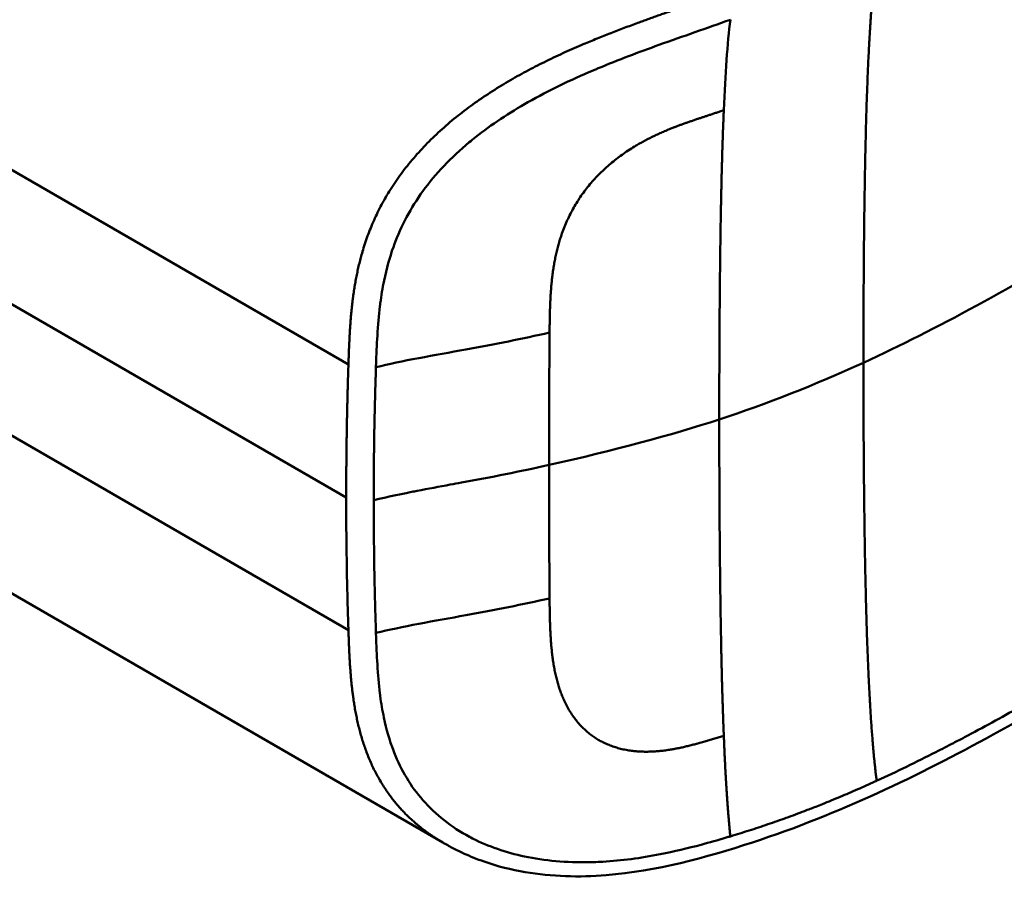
# Model space of a CAD drawing. Header units: millimetres. Extents: x 20 to 833, y 20 to 574.
# Tile 11 of 26: x 377 to 389, y 156 to 166. Entities that reach past the tile are written whole.
import ezdxf

# ---------------------------------------------------------------- set-up
doc = ezdxf.new("R2010")
doc.units = ezdxf.units.MM
doc.header["$LTSCALE"] = 2
doc.layers.add('Sichtbare Kanten(DIN)', color=7, linetype='Continuous', lineweight=50)
doc.layers.add('Sichtbare tangentiale Kanten(DIN)', color=7, linetype='Continuous', lineweight=50)

msp = doc.modelspace()

# ---------------------------------------------------------------- linework, layer by layer
at = {"layer": 'Sichtbare Kanten(DIN)'}
for p, q in [((382.255, 164.364), (382.255, 164.364)), ((371.912, 162.113), (382.222, 156.161)), ((381.439, 159.261), (381.439, 159.261)), ((382.222, 156.161), (382.222, 156.16))]:
    msp.add_line(p, q, dxfattribs=at)
msp.add_open_spline([(429.065, 183.223), (429.065, 183.222), (429.065, 183.222), (429.065, 183.221), (429.066, 183.22), (429.066, 183.22), (429.066, 183.219), (429.066, 183.217), (429.066, 183.217), (429.066, 183.215), (429.067, 183.214), (429.067, 183.212), (429.067, 183.21), (429.068, 183.207), (429.068, 183.204), (429.07, 183.198), (429.07, 183.194), (429.073, 183.18), (429.074, 183.17), (429.08, 183.136), (429.083, 183.112), (429.096, 183.017), (429.102, 182.95), (429.116, 182.683), (429.1, 182.49), (428.985, 181.93), (428.815, 181.572), (428.298, 180.861), (427.927, 180.51), (426.959, 179.771), (426.324, 179.398), (424.131, 178.119), (422.57, 177.211), (416.328, 173.576), (411.647, 170.85), (403.455, 166.08), (399.944, 164.035), (393.799, 160.457), (391.234, 158.886), (387.673, 156.932), (386.762, 156.488), (385.23, 155.987), (384.664, 155.833), (383.782, 155.762), (383.468, 155.77), (383.005, 155.849), (382.847, 155.889), (382.615, 155.97), (382.537, 156.001), (382.422, 156.054), (382.384, 156.073), (382.325, 156.103), (382.306, 156.113), (382.276, 156.13), (382.266, 156.136), (382.25, 156.144), (382.245, 156.148), (382.236, 156.152), (382.233, 156.154), (382.229, 156.156), (382.228, 156.157), (382.225, 156.159), (382.223, 156.16), (382.222, 156.16)], degree=3, knots=[0, 0, 0, 0, 0.000812, 0.000812, 0.001159, 0.001159, 0.001709, 0.001709, 0.00226, 0.00226, 0.00297, 0.00297, 0.004051, 0.004051, 0.005946, 0.005946, 0.009784, 0.009784, 0.018899, 0.018899, 0.044942, 0.044942, 0.123041, 0.123041, 0.357876, 0.357876, 0.819393, 0.819393, 1.341428, 1.341428, 2.016287, 2.016287, 3.678544, 3.678544, 8.665313, 8.665313, 12.405389, 12.405389, 15.210451, 15.210451, 16.085372, 16.085372, 16.55485, 16.55485, 16.809473, 16.809473, 16.944798, 16.944798, 17.014076, 17.014076, 17.049094, 17.049094, 17.066817, 17.066817, 17.075861, 17.075861, 17.080537, 17.080537, 17.082986, 17.082986, 17.084274, 17.084274, 17.085621, 17.085621, 17.085621, 17.085621], dxfattribs=at)
at = {"layer": 'Sichtbare tangentiale Kanten(DIN)'}
for p, q in [((371.256, 167.343), (381.142, 161.635)), ((371.256, 164.3), (381.142, 158.593)), ((381.116, 160.112), (375.468, 163.373)), ((383.444, 161.998), (383.444, 162.001)), ((383.444, 158.956), (383.444, 158.953))]:
    msp.add_line(p, q, dxfattribs=at)
for centre, major_axis, ratio, start_param, end_param in [((383.499, 160.236), (-0.004, 3.508), 0.017337, 1.044244, 1.500022), ((383.499, 160.601), (-0.002, -3.501), 0.017405, 4.745995, 5.201711)]:
    msp.add_ellipse(centre, major_axis=major_axis, ratio=ratio, start_param=start_param, end_param=end_param, dxfattribs=at)
for points, degree in [([(387.036, 161.655), (387.036, 162.79), (387.046, 163.918), (387.067, 164.935), (387.108, 165.728), (387.187, 166.267)], 5), ([(385.438, 164.546), (385.455, 164.962), (385.479, 165.312), (385.513, 165.581)], 3), ([(385.438, 164.546), (385.413, 163.98), (385.399, 163.313), (385.39, 162.571), (385.386, 161.79), (385.386, 161.006)], 5), ([(385.386, 161.005), (385.933, 161.184), (386.475, 161.397), (387.036, 161.654)], 3), ([(387.036, 161.654), (387.036, 160.52), (387.046, 159.379), (387.067, 158.338), (387.108, 157.497), (387.187, 156.868)], 5), ([(385.386, 161.005), (384.831, 160.824), (384.182, 160.65), (383.438, 160.483)], 3), ([(385.438, 157.384), (385.413, 157.988), (385.399, 158.678), (385.39, 159.434), (385.386, 160.221), (385.386, 161.005)], 5), ([(385.438, 157.384), (385.448, 157.119), (385.461, 156.87), (385.476, 156.638), (385.493, 156.425), (385.513, 156.231)], 5)]:
    msp.add_open_spline(points, degree=degree, dxfattribs=at)
for points, degree, knots in [([(385.357, 165.865), (385.357, 165.865), (385.207, 165.811), (384.903, 165.705), (384.442, 165.545), (383.824, 165.316), (383.028, 164.945), (382.28, 164.449), (381.668, 163.815), (381.298, 163.089), (381.187, 162.5), (381.157, 162.066), (381.147, 161.78), (381.142, 161.637), (381.142, 161.635)], 5, [0, 0, 0, 0, 0, 0, 0.000234, 0.217926, 0.435619, 0.653311, 0.871004, 1.088696, 1.306388, 1.524081, 1.741773, 1.743874, 1.743874, 1.743874, 1.743874, 1.743874, 1.743874]), ([(385.513, 165.581), (385.247, 165.485), (384.972, 165.391), (384.695, 165.292), (384.465, 165.208), (384.233, 165.122), (384.001, 165.025), (383.982, 165.016), (383.962, 165.008), (383.942, 165), (383.813, 164.945), (383.685, 164.887), (383.561, 164.827), (383.437, 164.767), (383.317, 164.704), (383.197, 164.636), (383.091, 164.576), (382.986, 164.512), (382.885, 164.445), (382.784, 164.378), (382.688, 164.309), (382.596, 164.235), (382.572, 164.216), (382.548, 164.197), (382.524, 164.177), (382.422, 164.091), (382.325, 164.001), (382.236, 163.908), (382.147, 163.814), (382.066, 163.717), (381.994, 163.618), (381.925, 163.522), (381.863, 163.423), (381.808, 163.321), (381.754, 163.22), (381.706, 163.114), (381.665, 163.002), (381.662, 162.993), (381.659, 162.986), (381.656, 162.978), (381.614, 162.859), (381.578, 162.731), (381.55, 162.594), (381.532, 162.506), (381.518, 162.422), (381.507, 162.334), (381.505, 162.322), (381.504, 162.311), (381.503, 162.301), (381.489, 162.193), (381.48, 162.082), (381.473, 161.966), (381.466, 161.851), (381.462, 161.765), (381.457, 161.603)], 3, [0, 0, 0, 0, 0.230762, 0.230762, 0.230762, 0.423227, 0.423227, 0.423227, 0.439515, 0.439515, 0.439515, 0.543734, 0.543734, 0.543734, 0.647952, 0.647952, 0.647952, 0.739173, 0.739173, 0.739173, 0.830393, 0.830393, 0.830393, 0.854195, 0.854195, 0.854195, 0.956483, 0.956483, 0.956483, 1.058772, 1.058772, 1.058772, 1.157514, 1.157514, 1.157514, 1.256255, 1.256255, 1.256255, 1.263482, 1.263482, 1.263482, 1.383867, 1.383867, 1.383867, 1.461303, 1.461303, 1.461303, 1.471606, 1.471606, 1.471606, 1.578168, 1.578168, 1.578168, 1.684731, 1.684731, 1.684731, 1.684731]), ([(383.444, 162.001), (383.446, 162.171), (383.45, 162.617), (383.518, 163.122), (383.815, 163.76), (384.4, 164.177), (384.878, 164.367), (385.189, 164.459), (385.438, 164.546)], 5, [0, 0, 0, 0, 0, 0, 0.2491944, 0.4991944, 0.7491944, 0.9991944, 0.9991944, 0.9991944, 0.9991944, 0.9991944, 0.9991944]), ([(387.036, 161.654), (387.463, 161.85), (387.879, 162.061), (388.332, 162.309), (388.786, 162.556), (389.199, 162.797), (389.612, 163.037)], 3, [0, 0, 0, 0, 0.4403832, 0.4403832, 0.4403832, 0.8807664, 0.8807664, 0.8807664, 0.8807664]), ([(381.457, 161.603), (381.746, 161.674), (382.131, 161.741), (382.485, 161.805), (382.819, 161.866), (383.135, 161.929), (383.444, 161.998)], 3, [0, 0, 0, 0, 0.461945, 0.461945, 0.461945, 0.8961195, 0.8961195, 0.8961195, 0.8961195]), ([(381.142, 161.635), (381.142, 161.635), (381.141, 161.597), (381.138, 161.521), (381.135, 161.408), (381.131, 161.253), (381.126, 161.064), (381.123, 160.873), (381.12, 160.683), (381.118, 160.492), (381.117, 160.34), (381.117, 160.226), (381.116, 160.15), (381.116, 160.112)], 5, [0, 0, 0, 0, 0, 0, 0.00002, 0.0581515, 0.116283, 0.1744144, 0.2325459, 0.2906774, 0.3488089, 0.4069404, 0.465034, 0.465034, 0.465034, 0.465034, 0.465034, 0.465034]), ([(383.438, 160.483), (383.249, 160.441), (383.111, 160.412), (382.941, 160.378), (382.772, 160.344), (382.603, 160.313), (382.435, 160.281), (382.393, 160.274), (382.35, 160.266), (382.308, 160.258), (382.182, 160.235), (382.055, 160.211), (381.929, 160.187), (381.908, 160.183), (381.887, 160.179), (381.866, 160.175), (381.845, 160.171), (381.824, 160.166), (381.804, 160.162), (381.699, 160.141), (381.595, 160.119), (381.492, 160.094), (381.472, 160.089), (381.451, 160.085), (381.431, 160.08)], 3, [0, 0, 0, 0, 0.1300988, 0.1300988, 0.1300988, 0.2601975, 0.2601975, 0.2601975, 0.2927222, 0.2927222, 0.2927222, 0.3902963, 0.3902963, 0.3902963, 0.4065586, 0.4065586, 0.4065586, 0.422821, 0.422821, 0.422821, 0.5041327, 0.5041327, 0.5041327, 0.5203951, 0.5203951, 0.5203951, 0.5203951]), ([(381.116, 160.112), (381.116, 160.049), (381.117, 159.985), (381.117, 159.922), (381.117, 159.859), (381.117, 159.795), (381.118, 159.732), (381.119, 159.668), (381.119, 159.605), (381.12, 159.542), (381.121, 159.478), (381.122, 159.415), (381.123, 159.352), (381.124, 159.289), (381.125, 159.225), (381.126, 159.162), (381.128, 159.099), (381.129, 159.036), (381.131, 158.972), (381.132, 158.909), (381.134, 158.845), (381.136, 158.782), (381.138, 158.719), (381.14, 158.656), (381.142, 158.593)], 3, [0.000019, 0.000019, 0.000019, 0.000019, 0.0581611, 0.0581611, 0.0581611, 0.1162844, 0.1162844, 0.1162844, 0.1744076, 0.1744076, 0.1744076, 0.2325309, 0.2325309, 0.2325309, 0.2906542, 0.2906542, 0.2906542, 0.3487774, 0.3487774, 0.3487774, 0.4069007, 0.4069007, 0.4069007, 0.4650424, 0.4650424, 0.4650424, 0.4650424]), ([(381.431, 160.08), (381.431, 160.016), (381.432, 159.953), (381.432, 159.89), (381.433, 159.575), (381.438, 159.26), (381.446, 158.943), (381.447, 158.879), (381.449, 158.816), (381.451, 158.755), (381.453, 158.695), (381.455, 158.632), (381.457, 158.567), (381.457, 158.565), (381.457, 158.562), (381.457, 158.56)], 3, [0, 0, 0, 0, 0.0579521, 0.0579521, 0.0579521, 0.3477131, 0.3477131, 0.3477131, 0.4058533, 0.4058533, 0.4058533, 0.4636935, 0.4636935, 0.4636935, 0.4658128, 0.4658128, 0.4658128, 0.4658128]), ([(381.457, 158.56), (381.746, 158.631), (382.13, 158.699), (382.485, 158.763), (382.819, 158.824), (383.135, 158.886), (383.444, 158.956)], 3, [0, 0, 0, 0, 0.4619377, 0.4619377, 0.4619377, 0.8961211, 0.8961211, 0.8961211, 0.8961211]), ([(383.444, 158.953), (383.446, 158.776), (383.45, 158.327), (383.517, 157.828), (383.816, 157.287), (384.398, 157.134), (384.88, 157.209), (385.254, 157.327), (385.438, 157.384)], 5, [0, 0, 0, 0, 0, 0, 0.2492, 0.4992, 0.7492, 0.9992, 0.9992, 0.9992, 0.9992, 0.9992, 0.9992]), ([(381.142, 158.593), (381.142, 158.591), (381.147, 158.449), (381.157, 158.164), (381.188, 157.734), (381.294, 157.184), (381.573, 156.681), (381.88, 156.383), (382.11, 156.225), (382.222, 156.161)], 5, [0, 0, 0, 0, 0, 0, 0.0021022, 0.2198034, 0.4375046, 0.6552057, 0.8420772, 0.8420772, 0.8420772, 0.8420772, 0.8420772, 0.8420772]), ([(385.513, 156.231), (385.497, 156.226), (385.482, 156.222), (385.466, 156.217), (385.37, 156.189), (385.274, 156.161), (385.178, 156.136), (385.025, 156.095), (384.871, 156.058), (384.71, 156.026), (384.599, 156.004), (384.487, 155.986), (384.377, 155.972), (384.267, 155.957), (384.161, 155.947), (384.053, 155.941), (384.018, 155.939), (383.982, 155.937), (383.945, 155.936), (383.817, 155.932), (383.688, 155.934), (383.563, 155.944), (383.439, 155.953), (383.318, 155.969), (383.198, 155.992), (383.092, 156.013), (382.987, 156.04), (382.885, 156.074), (382.784, 156.107), (382.689, 156.145), (382.596, 156.19), (382.573, 156.202), (382.549, 156.214), (382.526, 156.226), (382.423, 156.282), (382.326, 156.345), (382.237, 156.415), (382.149, 156.485), (382.067, 156.562), (381.995, 156.644), (381.925, 156.724), (381.863, 156.809), (381.809, 156.9), (381.754, 156.991), (381.706, 157.087), (381.665, 157.193), (381.662, 157.2), (381.659, 157.207), (381.657, 157.214), (381.613, 157.329), (381.576, 157.454), (381.548, 157.591), (381.53, 157.674), (381.517, 157.754), (381.506, 157.839), (381.505, 157.849), (381.504, 157.858), (381.503, 157.867), (381.489, 157.973), (381.48, 158.083), (381.473, 158.198), (381.466, 158.312), (381.462, 158.398), (381.457, 158.56)], 3, [0, 0, 0, 0, 0.013527, 0.013527, 0.013527, 0.095792, 0.095792, 0.095792, 0.227559, 0.227559, 0.227559, 0.318199, 0.318199, 0.318199, 0.408838, 0.408838, 0.408838, 0.438587, 0.438587, 0.438587, 0.543091, 0.543091, 0.543091, 0.647595, 0.647595, 0.647595, 0.739004, 0.739004, 0.739004, 0.830413, 0.830413, 0.830413, 0.853725, 0.853725, 0.853725, 0.956085, 0.956085, 0.956085, 1.058446, 1.058446, 1.058446, 1.157356, 1.157356, 1.157356, 1.256266, 1.256266, 1.256266, 1.263312, 1.263312, 1.263312, 1.386941, 1.386941, 1.386941, 1.462444, 1.462444, 1.462444, 1.471505, 1.471505, 1.471505, 1.578132, 1.578132, 1.578132, 1.68476, 1.68476, 1.68476, 1.68476]), ([(389.763, 158.251), (389.715, 158.223), (389.667, 158.195), (389.62, 158.167), (389.564, 158.135), (389.508, 158.102), (389.447, 158.067), (389.334, 158.002), (389.236, 157.945), (389.14, 157.89), (389.131, 157.884), (389.12, 157.878), (389.109, 157.872), (389.01, 157.816), (388.917, 157.763), (388.822, 157.71), (388.718, 157.651), (388.614, 157.593), (388.508, 157.535), (388.403, 157.478), (388.297, 157.421), (388.192, 157.365), (388.151, 157.344), (388.109, 157.322), (388.067, 157.3), (388, 157.265), (387.933, 157.23), (387.865, 157.196), (387.754, 157.139), (387.642, 157.084), (387.528, 157.028), (387.416, 156.974), (387.303, 156.921), (387.192, 156.87), (387.189, 156.869), (387.188, 156.868), (387.187, 156.868)], 3, [0, 0, 0, 0, 0.0507807, 0.0507807, 0.0507807, 0.1102021, 0.1102021, 0.1102021, 0.2202767, 0.2202767, 0.2202767, 0.2309529, 0.2309529, 0.2309529, 0.3302295, 0.3302295, 0.3302295, 0.4395805, 0.4395805, 0.4395805, 0.5485418, 0.5485418, 0.5485418, 0.5906345, 0.5906345, 0.5906345, 0.6580998, 0.6580998, 0.6580998, 0.7689055, 0.7689055, 0.7689055, 0.8770848, 0.8770848, 0.8770848, 0.8799746, 0.8799746, 0.8799746, 0.8799746]), ([(387.187, 156.868), (387.181, 156.865), (387.175, 156.862), (387.168, 156.859), (387.102, 156.829), (387.036, 156.799), (386.97, 156.77), (386.904, 156.741), (386.837, 156.712), (386.77, 156.684), (386.702, 156.656), (386.635, 156.628), (386.567, 156.601), (386.542, 156.591), (386.516, 156.581), (386.49, 156.571), (386.448, 156.554), (386.405, 156.537), (386.361, 156.521), (386.292, 156.494), (386.223, 156.468), (386.153, 156.443), (386.083, 156.418), (386.013, 156.393), (385.942, 156.369), (385.87, 156.345), (385.8, 156.321), (385.729, 156.298), (385.658, 156.276), (385.585, 156.253), (385.513, 156.231)], 3, [0, 0, 0, 0, 0.005938, 0.005938, 0.005938, 0.068767, 0.068767, 0.068767, 0.1314145, 0.1314145, 0.1314145, 0.1940469, 0.1940469, 0.1940469, 0.2177013, 0.2177013, 0.2177013, 0.256742, 0.256742, 0.256742, 0.3195011, 0.3195011, 0.3195011, 0.3822317, 0.3822317, 0.3822317, 0.4449585, 0.4449585, 0.4449585, 0.5075707, 0.5075707, 0.5075707, 0.5075707])]:
    msp.add_open_spline(points, degree=degree, knots=knots, dxfattribs=at)
msp.add_rational_spline([(381.431, 160.08), (381.431, 160.111), (381.431, 160.143), (381.432, 160.174), (381.432, 160.206), (381.432, 160.238), (381.432, 160.269), (381.433, 160.521), (381.436, 160.774), (381.441, 161.027), (381.443, 161.087), (381.444, 161.15), (381.446, 161.216), (381.447, 161.283), (381.449, 161.346), (381.451, 161.406), (381.453, 161.466), (381.455, 161.529), (381.457, 161.596), (381.457, 161.598), (381.457, 161.6), (381.457, 161.603)], [1, 1, 1, 1, 1.00008958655, 1.00008958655, 1, 1, 1, 1, 1.00223380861, 1.00223380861, 1, 1.00382742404, 1.00382742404, 1, 1.00355055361, 1.00355055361, 1, 1, 1, 1], degree=3, knots=[0, 0, 0, 0, 0.0289474, 0.0289474, 0.0289474, 0.0578949, 0.0578949, 0.0578949, 0.2897354, 0.2897354, 0.2897354, 0.347694, 0.347694, 0.347694, 0.4058538, 0.4058538, 0.4058538, 0.4636922, 0.4636922, 0.4636922, 0.4658129, 0.4658129, 0.4658129, 0.4658129], dxfattribs=at)

doc.saveas('drawing.dxf')
